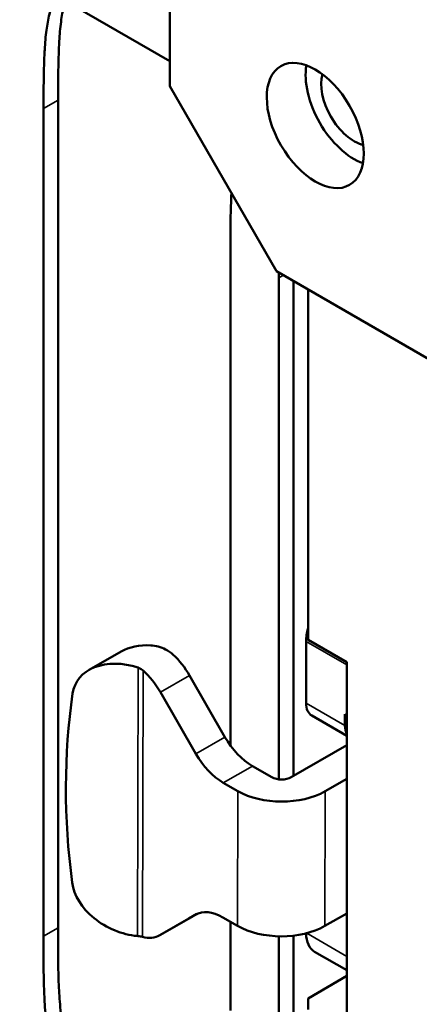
# Model space of a CAD drawing. Header units: millimetres. Extents: x 0 to 2239, y -60 to 841.
# Tile 143 of 165: x 1087 to 1102, y 202 to 238. Entities that reach past the tile are written whole.
import ezdxf

# ---------------------------------------------------------------- set-up
doc = ezdxf.new("R2010")
doc.units = ezdxf.units.MM
doc.layers.add('Sichtbar (ISO)', color=7, linetype='Continuous', lineweight=50)
doc.layers.add('Sichtbar schmal (ISO)', color=7, linetype='Continuous', lineweight=35)

msp = doc.modelspace()

# ---------------------------------------------------------------- linework, layer by layer
at = {"layer": 'Sichtbar (ISO)'}
for p, q in [((1092.487, 236.104), (937.896, 325.358)), ((1092.487, 242.534), (1092.487, 235.186)), ((1096.376, 228.45), (1092.487, 235.186)), ((1088.421, 204.541), (1088.421, 234.681)), ((1087.891, 204.235), (1087.891, 234.375)), ((1094.697, 229.225), (1094.697, 211.18)), ((1096.376, 228.45), (1102.74, 224.775)), ((1096.464, 209.941), (1096.464, 228.205)), ((1096.995, 210.067), (1096.995, 228.092)), ((1097.525, 215.029), (1097.525, 227.786)), ((1097.455, 212.721), (1097.455, 214.967)), ((1097.525, 215.029), (1098.939, 214.212)), ((1090.721, 214.601), (1089.551, 213.929)), ((1098.939, 214.212), (1098.939, 200.74)), ((1094.499, 211.485), (1093.21, 213.726)), ((1092.149, 213.118), (1093.439, 210.876)), ((1098.87, 212.313), (1098.87, 211.905)), ((1098.87, 212.313), (1098.939, 212.273)), ((1097.663, 212.264), (1098.939, 211.526)), ((1098.939, 211.183), (1096.912, 210.019)), ((1095.498, 210.429), (1096.205, 210.021)), ((1094.437, 209.82), (1094.968, 209.514)), ((1098.15, 209.509), (1098.939, 209.962)), ((1092.127, 204.263), (1093.187, 204.872)), ((1093.424, 205.012), (1092.128, 204.264)), ((1093.189, 204.873), (1093.48, 205.041)), ((1094.426, 204.914), (1094.956, 204.608)), ((1098.939, 205.063), (1098.138, 204.603)), ((1094.697, 204.758), (1094.697, 201.526)), ((1096.464, 200.505), (1096.464, 204.227)), ((1096.995, 200.811), (1096.995, 204.251)), ((1098.939, 202.988), (1097.766, 203.666)), ((1097.525, 201.965), (1098.939, 202.781)), ((1097.525, 201.556), (1097.525, 201.965))]:
    msp.add_line(p, q, dxfattribs=at)
msp.add_ellipse((1097.79, 233.757), major_axis=(-1.25, 2.165), ratio=0.57735, dxfattribs=at)
for centre, major_axis, ratio, start_param, end_param in [((1099.204, 234.573), (-1.25, 2.165), 0.57735, 0.601264, 2.540328), ((1099.204, 234.573), (0.85, -1.472), 0.57735, 3.645095, 5.779683), ((1098.516, 215.579), (-0.75, -1.299), 0.57735, 5.133428, 5.497787), ((1092.183, 213.133), (-1.96, 0.945), 0.716511, 5.233274, 5.827261), ((1092.207, 213.148), (-0.996, 1.734), 0.578945, 4.713776, 5.208537), ((1091.012, 212.462), (-1.96, 0.945), 0.716511, 4.889449, 6.50652), ((1091.146, 212.539), (0.996, -1.734), 0.578945, 1.572183, 2.095749), ((1129.426, 201.078), (-38.485, 18.563), 0.716511, 0.223334, 0.438386), ((1098.163, 213.13), (-0.5, -0.866), 0.57735, 5.497787, 6.283185), ((1099.577, 212.313), (-0.5, -0.866), 0.57735, 5.497787, 5.945294), ((1095.502, 212.064), (-0.996, 1.734), 0.578945, 1.572183, 2.357581), ((1094.441, 211.455), (0.996, -1.734), 0.578945, 4.713776, 5.499174), ((1096.559, 210.224), (0.5, -0.001), 0.575751, 3.92837, 5.499166), ((1096.559, 210.427), (-2.25, 0.005), 0.575751, 0.786777, 2.357573), ((1090.997, 205.921), (-1.96, 0.945), 0.716511, 0.438386, 2.055459), ((1094.422, 203.279), (-0.996, 1.734), 0.578945, 5.499174, 6.284572), ((1096.547, 205.521), (2.25, -0.005), 0.575751, 3.92837, 5.499166), ((1091.131, 205.998), (0.996, -1.734), 0.578945, 5.761006, 6.284572), ((1098.516, 204.965), (-0.75, -1.299), 0.57735, 5.512101, 6.283185)]:
    msp.add_ellipse(centre, major_axis=major_axis, ratio=ratio, start_param=start_param, end_param=end_param, dxfattribs=at)
for points, knots in [([(1088.366, 238.483), (1088.334, 238.421), (1088.302, 238.357), (1088.273, 238.291), (1088.207, 238.14), (1088.152, 237.978), (1088.107, 237.807), (1088.06, 237.624), (1088.026, 237.431), (1087.999, 237.232), (1087.968, 237.001), (1087.949, 236.761), (1087.934, 236.518), (1087.924, 236.333), (1087.916, 236.146), (1087.911, 235.957), (1087.906, 235.792), (1087.903, 235.627), (1087.9, 235.461), (1087.895, 235.1), (1087.891, 234.738), (1087.891, 234.375)], [0.82465, 0.82465, 0.82465, 0.82465, 0.8352317, 0.8352317, 0.8352317, 0.8592736, 0.8592736, 0.8592736, 0.8848531, 0.8848531, 0.8848531, 0.9145683, 0.9145683, 0.9145683, 0.9372192, 0.9372192, 0.9372192, 0.9570244, 0.9570244, 0.9570244, 1, 1, 1, 1]), ([(1088.421, 234.681), (1088.421, 235.045), (1088.427, 235.573), (1088.44, 236.288), (1088.464, 236.885), (1088.516, 237.513), (1088.602, 237.997), (1088.672, 238.236), (1088.691, 238.296)], [0, 0, 0, 0, 0.0429756, 0.0627808, 0.0854317, 0.1151469, 0.1407264, 0.149479, 0.149479, 0.149479, 0.149479]), ([(1094.697, 229.225), (1094.697, 229.764), (1094.701, 230.3), (1094.717, 230.829), (1094.721, 230.985), (1094.727, 231.14), (1094.734, 231.294)], [0, 0, 0, 0, 0.06359954, 0.06359954, 0.06359954, 0.08231537, 0.08231537, 0.08231537, 0.08231537]), ([(1091.795, 214.822), (1091.978, 214.811), (1092.169, 214.764), (1092.439, 214.624), (1092.532, 214.557), (1092.616, 214.48)], [1.729286, 1.729286, 1.729286, 1.729286, 1.8477999, 1.8477999, 1.9186303, 1.9186303, 1.9186303, 1.9186303]), ([(1091.516, 213.907), (1091.473, 213.945), (1091.417, 213.979), (1091.348, 214.005), (1091.341, 214.008), (1091.334, 214.01)], [-0.15183029, -0.15183029, -0.15183029, -0.15183029, -0.1135918, -0.1135918, -0.1091437, -0.1091437, -0.1091437, -0.1091437]), ([(1096.73, 176.816), (1096.73, 177.433), (1096.73, 178.049), (1096.718, 178.673), (1096.711, 178.989), (1096.702, 179.306), (1096.686, 179.627), (1096.666, 180.032), (1096.638, 180.442), (1096.593, 180.859), (1096.56, 181.175), (1096.517, 181.494), (1096.463, 181.818), (1096.427, 182.031), (1096.387, 182.246), (1096.34, 182.463), (1096.276, 182.765), (1096.2, 183.07), (1096.113, 183.376), (1095.993, 183.802), (1095.852, 184.231), (1095.696, 184.659), (1095.541, 185.083), (1095.371, 185.506), (1095.193, 185.927), (1095.09, 186.17), (1094.984, 186.412), (1094.876, 186.654), (1094.642, 187.177), (1094.399, 187.699), (1094.156, 188.22), (1093.18, 190.308), (1092.194, 192.393), (1091.213, 194.48), (1090.985, 194.966), (1090.757, 195.452), (1090.53, 195.938), (1090.349, 196.324), (1090.17, 196.71), (1089.993, 197.097), (1089.842, 197.427), (1089.694, 197.758), (1089.55, 198.089), (1089.407, 198.421), (1089.269, 198.754), (1089.141, 199.087), (1089.032, 199.369), (1088.931, 199.652), (1088.844, 199.934), (1088.767, 200.184), (1088.7, 200.434), (1088.648, 200.679), (1088.594, 200.932), (1088.555, 201.181), (1088.526, 201.425), (1088.492, 201.709), (1088.471, 201.987), (1088.456, 202.261), (1088.446, 202.46), (1088.439, 202.657), (1088.434, 202.853), (1088.42, 203.421), (1088.421, 203.981), (1088.421, 204.541)], [0, 0, 0, 0, 0.072099, 0.072099, 0.072099, 0.108579, 0.108579, 0.108579, 0.154693, 0.154693, 0.154693, 0.189643, 0.189643, 0.189643, 0.212686, 0.212686, 0.212686, 0.244806, 0.244806, 0.244806, 0.289574, 0.289574, 0.289574, 0.333853, 0.333853, 0.333853, 0.359346, 0.359346, 0.359346, 0.414588, 0.414588, 0.414588, 0.635925, 0.635925, 0.635925, 0.687443, 0.687443, 0.687443, 0.728365, 0.728365, 0.728365, 0.763257, 0.763257, 0.763257, 0.798163, 0.798163, 0.798163, 0.827644, 0.827644, 0.827644, 0.853838, 0.853838, 0.853838, 0.880725, 0.880725, 0.880725, 0.911897, 0.911897, 0.911897, 0.934483, 0.934483, 0.934483, 1, 1, 1, 1]), ([(1087.891, 204.235), (1087.891, 203.675), (1087.89, 203.115), (1087.904, 202.547), (1087.909, 202.351), (1087.916, 202.154), (1087.926, 201.955), (1087.94, 201.68), (1087.962, 201.402), (1087.996, 201.119), (1088.025, 200.874), (1088.064, 200.626), (1088.118, 200.373), (1088.17, 200.127), (1088.237, 199.878), (1088.314, 199.627), (1088.401, 199.346), (1088.502, 199.063), (1088.61, 198.781), (1088.738, 198.448), (1088.877, 198.115), (1089.02, 197.783), (1089.163, 197.452), (1089.312, 197.121), (1089.462, 196.791), (1089.639, 196.404), (1089.819, 196.018), (1089.999, 195.632), (1090.226, 195.146), (1090.454, 194.66), (1090.683, 194.174), (1091.663, 192.087), (1092.65, 190.002), (1093.626, 187.914), (1093.869, 187.392), (1094.112, 186.871), (1094.346, 186.348), (1094.453, 186.106), (1094.559, 185.864), (1094.662, 185.621), (1094.841, 185.2), (1095.011, 184.777), (1095.165, 184.353), (1095.322, 183.925), (1095.463, 183.496), (1095.583, 183.069), (1095.669, 182.763), (1095.745, 182.459), (1095.81, 182.157), (1095.856, 181.94), (1095.897, 181.725), (1095.933, 181.512), (1095.987, 181.188), (1096.029, 180.868), (1096.063, 180.553), (1096.107, 180.136), (1096.136, 179.726), (1096.156, 179.321), (1096.171, 179), (1096.181, 178.683), (1096.188, 178.367), (1096.2, 177.743), (1096.199, 177.127), (1096.199, 176.51)], [0, 0, 0, 0, 0.065517, 0.065517, 0.065517, 0.088103, 0.088103, 0.088103, 0.119275, 0.119275, 0.119275, 0.146162, 0.146162, 0.146162, 0.172356, 0.172356, 0.172356, 0.201837, 0.201837, 0.201837, 0.236743, 0.236743, 0.236743, 0.271635, 0.271635, 0.271635, 0.312557, 0.312557, 0.312557, 0.364075, 0.364075, 0.364075, 0.585412, 0.585412, 0.585412, 0.640654, 0.640654, 0.640654, 0.666147, 0.666147, 0.666147, 0.710426, 0.710426, 0.710426, 0.755194, 0.755194, 0.755194, 0.787314, 0.787314, 0.787314, 0.810357, 0.810357, 0.810357, 0.845307, 0.845307, 0.845307, 0.891421, 0.891421, 0.891421, 0.927901, 0.927901, 0.927901, 1, 1, 1, 1]), ([(1091.31, 204.238), (1091.318, 204.237), (1091.325, 204.236), (1091.394, 204.229), (1091.45, 204.218), (1091.493, 204.207)], [-0.19950782, -0.19950782, -0.19950782, -0.19950782, -0.19506078, -0.19506078, -0.15682229, -0.15682229, -0.15682229, -0.15682229]), ([(1094.431, 177.531), (1094.431, 178.312), (1094.433, 179.092), (1094.404, 179.889), (1094.383, 180.459), (1094.347, 181.038), (1094.27, 181.635), (1094.235, 181.906), (1094.191, 182.181), (1094.135, 182.458), (1094.103, 182.621), (1094.066, 182.785), (1094.025, 182.95), (1093.958, 183.217), (1093.88, 183.486), (1093.793, 183.756), (1093.608, 184.327), (1093.382, 184.899), (1093.138, 185.466), (1093.001, 185.786), (1092.859, 186.104), (1092.715, 186.422), (1092.621, 186.628), (1092.526, 186.834), (1092.43, 187.04), (1092.283, 187.359), (1092.133, 187.678), (1091.984, 187.996), (1091.596, 188.824), (1091.208, 189.651), (1090.818, 190.478), (1090.059, 192.093), (1089.296, 193.706), (1088.541, 195.322), (1088.355, 195.721), (1088.169, 196.121), (1087.986, 196.521), (1087.69, 197.172), (1087.402, 197.825), (1087.143, 198.483), (1086.915, 199.063), (1086.711, 199.647), (1086.556, 200.224), (1086.475, 200.526), (1086.408, 200.827), (1086.354, 201.123), (1086.254, 201.669), (1086.2, 202.199), (1086.169, 202.718)], [0, 0, 0, 0, 0.0912872, 0.0912872, 0.0912872, 0.1566356, 0.1566356, 0.1566356, 0.1863172, 0.1863172, 0.1863172, 0.2037018, 0.2037018, 0.2037018, 0.2318928, 0.2318928, 0.2318928, 0.2915926, 0.2915926, 0.2915926, 0.325185, 0.325185, 0.325185, 0.3469854, 0.3469854, 0.3469854, 0.3807659, 0.3807659, 0.3807659, 0.4685168, 0.4685168, 0.4685168, 0.6397604, 0.6397604, 0.6397604, 0.6820993, 0.6820993, 0.6820993, 0.7508886, 0.7508886, 0.7508886, 0.8116364, 0.8116364, 0.8116364, 0.843424, 0.843424, 0.843424, 0.9020855, 0.9020855, 0.9020855, 0.9020855])]:
    msp.add_open_spline(points, degree=3, knots=knots, dxfattribs=at)
msp.add_open_spline([(1096.465, 228.398), (1096.465, 228.334), (1096.464, 228.269), (1096.464, 228.205)], degree=3, dxfattribs=at)
at = {"layer": 'Sichtbar schmal (ISO)'}
for p, q in [((1088.421, 234.681), (1087.891, 234.375)), ((1096.632, 228.302), (1096.464, 228.205)), ((1098.939, 214.11), (1097.455, 214.967)), ((1091.334, 214.01), (1091.31, 204.238)), ((1091.516, 213.907), (1091.493, 204.207)), ((1093.21, 213.726), (1092.149, 213.118)), ((1097.455, 212.721), (1098.87, 211.905)), ((1093.439, 210.876), (1094.499, 211.485)), ((1095.498, 210.429), (1094.437, 209.82)), ((1094.956, 204.608), (1094.968, 209.514)), ((1098.15, 209.509), (1098.138, 204.603)), ((1092.128, 204.264), (1093.189, 204.873)), ((1087.891, 204.235), (1088.421, 204.541)), ((1097.476, 204.34), (1098.939, 203.496))]:
    msp.add_line(p, q, dxfattribs=at)

doc.saveas('drawing.dxf')
